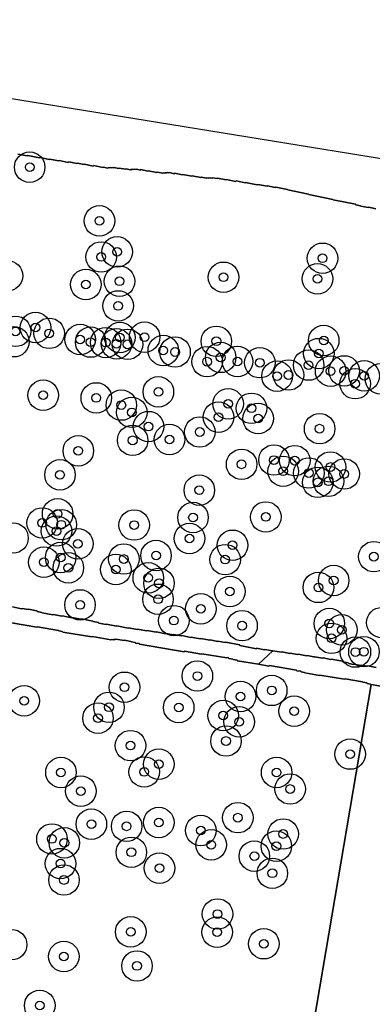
# Model space of a CAD drawing. Header units: inches. Extents: x 128668 to 131679, y 413272 to 413787.
# Tile 30 of 116: x 129394 to 129434, y 413549 to 413662. Entities that reach past the tile are written whole.
import ezdxf

# ---------------------------------------------------------------- set-up
doc = ezdxf.new("R2010")
doc.units = ezdxf.units.IN
doc.header["$MEASUREMENT"] = 0
doc.header["$PDMODE"] = 33
doc.header["$PDSIZE"] = -3
for name, color, linetype in [('Niet gedetecteerde gebieden (D-gebied) (ca. 44.659 m2)', 1, 'Continuous'), ('Onderzoeksgebied Capelsche UW (ca. 743.790 m2)', 5, 'Continuous'), ('Significante objecten binnen onderzoeksgebied', 3, 'Continuous'), ('Veiligheidsmarge objecten d.d. 230531', 6, 'Continuous'), ('Vrijgegeven gebieden (A+B gebied) (ca. 609.035 m2)', 3, 'Continuous')]:
    doc.layers.add(name, color=color, linetype=linetype)

msp = doc.modelspace()

# ---------------------------------------------------------------- linework, layer by layer
at = {"layer": 'Niet gedetecteerde gebieden (D-gebied) (ca. 44.659 m2)'}
msp.add_lwpolyline([(129393.09, 413595), (129394.12, 413594.79), (129394.18, 413594.83), (129394.86, 413594.69), (129394.92, 413594.73), (129395.85, 413594.55), (129395.89, 413594.49), (129396.43, 413594.38), (129396.47, 413594.32), (129397.7, 413594.08), (129397.76, 413594.12), (129398.74, 413593.93), (129398.8, 413593.96), (129399.83, 413593.76), (129399.89, 413593.8), (129400.92, 413593.59), (129400.97, 413593.63), (129402.3, 413593.37), (129402.34, 413593.31), (129402.93, 413593.2), (129402.97, 413593.14), (129403.8, 413592.97), (129403.86, 413593.01), (129404.99, 413592.79), (129405.04, 413592.83), (129406.32, 413592.57), (129406.38, 413592.61), (129407.36, 413592.42), (129407.42, 413592.46), (129408.45, 413592.25), (129408.51, 413592.29), (129409.54, 413592.09), (129409.59, 413592.13), (129410.62, 413591.92), (129410.68, 413591.96), (129411.52, 413591.79), (129411.58, 413591.83), (129412.41, 413591.67), (129412.47, 413591.71), (129413.5, 413591.5), (129413.56, 413591.54), (129414.59, 413591.34), (129414.65, 413591.38), (129415.68, 413591.17), (129415.73, 413591.21), (129416.57, 413591.05), (129416.63, 413591.08), (129417.46, 413590.92), (129417.52, 413590.96), (129419.09, 413590.65), (129419.13, 413590.59), (129421.04, 413590.21), (129421.1, 413590.25), (129421.93, 413590.08), (129421.99, 413590.12), (129422.87, 413589.95), (129422.93, 413589.98), (129421.27, 413588.42), (129418.86, 413588.83), (129418.82, 413588.89), (129418.38, 413588.96), (129418.34, 413589.02), (129417.89, 413589.1), (129417.85, 413589.15), (129417.7, 413589.18), (129417.65, 413589.14), (129414.79, 413589.62), (129414.73, 413589.58), (129412.81, 413589.91), (129412.75, 413589.86), (129407.62, 413590.73), (129407.58, 413590.79), (129407.19, 413590.86), (129407.15, 413590.91), (129406.7, 413590.99), (129406.66, 413591.05), (129405.92, 413591.17), (129405.86, 413591.13), (129404.93, 413591.29), (129404.87, 413591.25), (129404.67, 413591.28), (129404.62, 413591.24), (129404.42, 413591.27), (129404.36, 413591.23), (129402.24, 413591.59), (129402.18, 413591.55), (129398.83, 413592.12), (129398.79, 413592.17), (129398.4, 413592.24), (129398.36, 413592.3), (129395.94, 413592.71), (129395.88, 413592.66), (129391.59, 413593.39)], dxfattribs=at)
for points in [[(128992.86, 413726.92, 0), (129149.26, 413695.85, 0), (129199.21, 413686.53, 0), (129297.11, 413668.96, 0), (129466.21, 413641.45, 0), (129570.91, 413624.51, 0)], [(129434.74, 413640.7, 0), (129433.91, 413640.87, 0), (129433.85, 413640.83, 0), (129433.02, 413640.99, 0), (129432.98, 413641.05, 0), (129432.44, 413641.16, 0), (129432.4, 413641.22, 0), (129429.85, 413641.73, 0), (129429.81, 413641.78, 0), (129427.06, 413642.33, 0), (129427.02, 413642.39, 0), (129424.62, 413642.87, 0), (129424.58, 413642.92, 0), (129423.26, 413643.19, 0), (129423.2, 413643.15, 0), (129422.32, 413643.32, 0), (129422.26, 413643.28, 0), (129421.18, 413643.5, 0), (129421.12, 413643.46, 0), (129419.8, 413643.72, 0), (129419.74, 413643.68, 0), (129418.71, 413643.89, 0), (129418.65, 413643.85, 0), (129417.62, 413644.05, 0), (129417.56, 413644.01, 0), (129416.58, 413644.21, 0), (129416.52, 413644.17, 0), (129416.03, 413644.27, 0), (129415.97, 413644.23, 0), (129415.77, 413644.27, 0), (129415.72, 413644.23, 0), (129415.57, 413644.26, 0), (129415.51, 413644.22, 0), (129415.36, 413644.25, 0), (129415.3, 413644.21, 0), (129414.72, 413644.32, 0), (129414.66, 413644.29, 0), (129413.68, 413644.48, 0), (129413.62, 413644.44, 0), (129412.59, 413644.65, 0), (129412.53, 413644.61, 0), (129411.69, 413644.77, 0), (129411.64, 413644.73, 0), (129411.05, 413644.85, 0), (129410.99, 413644.81, 0), (129410.79, 413644.85, 0), (129410.73, 413644.81, 0), (129410.59, 413644.84, 0), (129410.53, 413644.8, 0), (129410.38, 413644.83, 0), (129410.32, 413644.79, 0), (129409.68, 413644.92, 0), (129409.63, 413644.88, 0), (129408.64, 413645.07, 0), (129408.59, 413645.03, 0), (129407.8, 413645.19, 0), (129407.74, 413645.15, 0), (129407.3, 413645.24, 0), (129407.24, 413645.2, 0), (129407.05, 413645.24, 0), (129406.99, 413645.2, 0), (129406.84, 413645.23, 0), (129406.78, 413645.19, 0), (129406.63, 413645.22, 0), (129406.58, 413645.18, 0), (129406.09, 413645.27, 0), (129406.03, 413645.23, 0), (129405.29, 413645.38, 0), (129405.23, 413645.34, 0), (129404.74, 413645.44, 0), (129404.68, 413645.4, 0), (129404.54, 413645.43, 0), (129404.48, 413645.39, 0), (129404.28, 413645.43, 0), (129404.22, 413645.39, 0), (129404.08, 413645.42, 0), (129404.02, 413645.38, 0), (129403.48, 413645.49, 0), (129403.42, 413645.45, 0), (129402.39, 413645.65, 0), (129402.33, 413645.61, 0), (129401.35, 413645.81, 0), (129401.29, 413645.77, 0), (129400.51, 413645.92, 0), (129400.45, 413645.88, 0), (129399.52, 413646.07, 0), (129399.46, 413646.03, 0), (129398.43, 413646.24, 0), (129398.37, 413646.2, 0), (129397.34, 413646.4, 0), (129397.28, 413646.36, 0), (129396.25, 413646.57, 0), (129396.19, 413646.53, 0), (129394.82, 413646.8, 0), (129394.76, 413646.76, 0), (129393.68, 413646.97, 0)], [(129435.94, 413585.79, 0), (129434.17, 413586.09, 0), (129434.13, 413586.15, 0), (129433.73, 413586.22, 0), (129433.69, 413586.27, 0), (129433.25, 413586.35, 0), (129433.21, 413586.41, 0), (129431.19, 413586.75, 0), (129431.13, 413586.71, 0), (129428.32, 413587.18, 0), (129428.26, 413587.14, 0), (129426.59, 413587.43, 0), (129426.54, 413587.48, 0), (129426.15, 413587.55, 0), (129426.11, 413587.61, 0), (129425.67, 413587.68, 0), (129425.62, 413587.74, 0), (129422.52, 413588.26, 0), (129422.46, 413588.22, 0), (129421.27, 413588.42, 0), (129422.93, 413589.98, 0), (129423.91, 413589.79, 0), (129423.97, 413589.83, 0), (129424.81, 413589.66, 0), (129424.86, 413589.7, 0), (129425.75, 413589.53, 0), (129425.81, 413589.57, 0), (129426.79, 413589.37, 0), (129426.85, 413589.41, 0), (129427.63, 413589.26, 0), (129427.69, 413589.29, 0), (129428.62, 413589.11, 0), (129428.68, 413589.15, 0), (129429.56, 413588.97, 0), (129429.62, 413589.01, 0), (129430.9, 413588.76, 0), (129430.94, 413588.7, 0), (129431.57, 413588.57, 0), (129431.61, 413588.52, 0), (129432.15, 413588.41, 0), (129432.21, 413588.45, 0), (129432.99, 413588.29, 0), (129433.05, 413588.33, 0), (129433.74, 413588.19, 0), (129433.8, 413588.23, 0), (129434.78, 413588.04, 0)]]:
    msp.add_polyline3d(points, dxfattribs=at)
at = {"layer": 'Onderzoeksgebied Capelsche UW (ca. 743.790 m2)'}
msp.add_lwpolyline([(128992.86, 413726.92), (129149.26, 413695.85), (129199.21, 413686.53), (129297.11, 413668.96), (129466.21, 413641.45), (129570.91, 413624.51)], dxfattribs=at)
at = {"layer": 'Significante objecten binnen onderzoeksgebied'}
for p in [(129395.05, 413645.47), (129403.04, 413639.31), (129403.25, 413635.17), (129405.07, 413635.75), (129428.62, 413635.02), (129417.27, 413632.84), (129401.48, 413632), (129405.35, 413632.38), (129428.04, 413632.66), (129405.18, 413629.55), (129395.71, 413627.07), (129393.43, 413626.63), (129397.29, 413626.4), (129408.22, 413625.97), (129400.84, 413625.69), (129402.04, 413625.4), (129403.76, 413625.34), (129404.99, 413625.2), (129405.39, 413625.92), (129406.27, 413625.14), (129416.44, 413625.49), (129428.75, 413625.58), (129410.36, 413624.43), (129411.71, 413624.26), (129428.19, 413624.08), (129415.38, 413623.15), (129416.94, 413623.64), (129418.87, 413623.18), (129421.43, 413623.03), (129427.02, 413622.76), (129423.4, 413621.49), (129424.72, 413621.62), (129429.54, 413622.06), (129431.09, 413622.09), (129433.39, 413621.52), (129432.35, 413620.62), (129396.6, 413619.3), (129409.8, 413619.69), (129402.68, 413618.99), (129405.55, 413618.17), (129417.8, 413618.31), (129406.75, 413617.33), (129420.47, 413617.8), (129416.69, 413616.79), (129421.23, 413616.62), (129408.67, 413615.7), (129414.54, 413615.08), (129428.28, 413615.46), (129406.85, 413614.12), (129411.07, 413614.22), (129400.62, 413612.92), (129419.34, 413611.37), (129423.05, 413611.86), (129425.43, 413611.79), (129398.52, 413610.16), (129424.11, 413610.57), (129427.04, 413610.37), (129429.52, 413611.06), (129431.1, 413610.26), (129428.07, 413609.3), (129429.29, 413609.42), (129414.49, 413608.4), (129398.25, 413605.68), (129396.49, 413604.64), (129413.77, 413605.26), (129422.11, 413605.33), (129398.13, 413603.71), (129398.67, 413604.44), (129407.02, 413604.4), (129400.57, 413602.25), (129413.36, 413602.86), (129418.3, 413602.08), (129396.68, 413600.14), (129398.6, 413600.68), (129405.84, 413600.5), (129409.53, 413600.9), (129417.45, 413600.43), (129434.5, 413600.77), (129399.48, 413599.49), (129404.92, 413599.29), (129408.64, 413598.34), (129409.87, 413597.71), (129429.89, 413598.03), (129417.99, 413596.77), (129428.14, 413597.24), (129409.76, 413595.88), (129400.82, 413595.23), (129414.66, 413594.79), (129411.58, 413593.43), (129419.39, 413592.85), (129429.39, 413593.09), (129430.82, 413592.37), (129429.64, 413591.4), (129432.38, 413589.82), (129433.36, 413589.86), (129414.27, 413587.07), (129405.92, 413585.78), (129422.79, 413585.42), (129394.41, 413584.23), (129419.22, 413584.72), (129404.14, 413583.48), (129412.13, 413583.46), (129425.37, 413583.04), (129402.88, 413582.24), (129417.23, 413582.53), (129419.05, 413581.81), (129417.55, 413579.61), (129406.61, 413579.08), (129431.78, 413578.11), (129409.85, 413576.95), (129398.63, 413576), (129408.18, 413576.06), (129423.35, 413576), (129424.9, 413574.1), (129400.92, 413573.86), (129418.91, 413570.81), (129402.12, 413570.07), (129406.16, 413569.82), (129409.84, 413570.26), (129397.6, 413568.37), (129414.66, 413569.34), (129424.1, 413568.94), (129399.02, 413567.93), (129415.86, 413567.7), (129423.32, 413567.55), (129406.7, 413566.84), (129420.8, 413566.4), (129398.59, 413565.54), (129409.93, 413565.01), (129422.86, 413564.43), (129398.98, 413563.66), (129416.58, 413559.75), (129406.63, 413557.7), (129416.54, 413557.66), (129421.89, 413556.34), (129398.96, 413554.88), (129407.35, 413553.79), (129396.2, 413549.26)]:
    msp.add_point(p, dxfattribs=at)
at = {"layer": 'Veiligheidsmarge objecten d.d. 230531', "color": 6, "linetype": 'Continuous', "lineweight": 25}
for centre in [(129395.05, 413645.47), (129403.04, 413639.31), (129403.25, 413635.17), (129405.07, 413635.75), (129428.62, 413635.02), (129392.5, 413633.01), (129417.27, 413632.84), (129428.04, 413632.66), (129401.48, 413632), (129405.35, 413632.38), (129405.18, 413629.55), (129395.71, 413627.07), (129393.43, 413626.63), (129397.29, 413626.4), (129405.39, 413625.92), (129408.22, 413625.97), (129393.23, 413625.44), (129400.84, 413625.69), (129402.04, 413625.4), (129403.76, 413625.34), (129404.99, 413625.2), (129406.27, 413625.14), (129416.44, 413625.49), (129428.75, 413625.58), (129410.36, 413624.43), (129411.71, 413624.26), (129416.94, 413623.64), (129428.19, 413624.08), (129415.38, 413623.15), (129418.87, 413623.18), (129421.43, 413623.03), (129427.02, 413622.76), (129423.4, 413621.49), (129424.72, 413621.62), (129429.54, 413622.06), (129431.09, 413622.09), (129433.39, 413621.52), (129432.35, 413620.62), (129435.25, 413621.18), (129396.6, 413619.3), (129409.8, 413619.69), (129402.68, 413618.99), (129405.55, 413618.17), (129417.8, 413618.31), (129406.75, 413617.33), (129416.69, 413616.79), (129420.47, 413617.8), (129408.67, 413615.7), (129421.23, 413616.62), (129414.54, 413615.08), (129428.28, 413615.46), (129406.85, 413614.12), (129411.07, 413614.22), (129400.62, 413612.92), (129419.34, 413611.37), (129423.05, 413611.86), (129425.43, 413611.79), (129398.52, 413610.16), (129424.11, 413610.57), (129427.04, 413610.37), (129429.52, 413611.06), (129431.1, 413610.26), (129428.07, 413609.3), (129429.29, 413609.42), (129414.49, 413608.4), (129398.25, 413605.68), (129396.49, 413604.64), (129398.67, 413604.44), (129407.02, 413604.4), (129413.77, 413605.26), (129422.11, 413605.33), (129398.13, 413603.71), (129393.14, 413602.91), (129400.57, 413602.25), (129413.36, 413602.86), (129418.3, 413602.08), (129396.68, 413600.14), (129398.6, 413600.68), (129405.84, 413600.5), (129409.53, 413600.9), (129417.45, 413600.43), (129434.5, 413600.77), (129399.48, 413599.49), (129404.92, 413599.29), (129408.64, 413598.34), (129409.87, 413597.71), (129429.89, 413598.03), (129417.99, 413596.77), (129428.14, 413597.24), (129409.76, 413595.88), (129400.82, 413595.23), (129414.66, 413594.79), (129411.58, 413593.43), (129429.39, 413593.09), (129435.41, 413593.2), (129419.39, 413592.85), (129430.82, 413592.37), (129429.64, 413591.4), (129432.38, 413589.82), (129433.36, 413589.86), (129414.27, 413587.07), (129405.92, 413585.78), (129422.79, 413585.42), (129394.41, 413584.23), (129419.22, 413584.72), (129404.14, 413583.48), (129412.13, 413583.46), (129425.37, 413583.04), (129402.88, 413582.24), (129417.23, 413582.53), (129419.05, 413581.81), (129417.55, 413579.61), (129406.61, 413579.08), (129431.78, 413578.11), (129409.85, 413576.95), (129398.63, 413576), (129408.18, 413576.06), (129423.35, 413576), (129400.92, 413573.86), (129424.9, 413574.1), (129418.91, 413570.81), (129402.12, 413570.07), (129406.16, 413569.82), (129409.84, 413570.26), (129414.66, 413569.34), (129397.6, 413568.37), (129424.1, 413568.94), (129399.02, 413567.93), (129415.86, 413567.7), (129423.32, 413567.55), (129406.7, 413566.84), (129420.8, 413566.4), (129398.59, 413565.54), (129409.93, 413565.01), (129398.98, 413563.66), (129422.86, 413564.43), (129416.58, 413559.75), (129406.63, 413557.7), (129416.54, 413557.66), (129392.98, 413556.23), (129421.89, 413556.34), (129398.96, 413554.88), (129407.35, 413553.79), (129396.2, 413549.26)]:
    msp.add_circle(centre, 1.75, dxfattribs=at)
at = {"layer": 'Vrijgegeven gebieden (A+B gebied) (ca. 609.035 m2)'}
msp.add_lwpolyline([(129423.1, 413520.75), (129434.17, 413586.09), (129435.94, 413585.79)], dxfattribs=at)
for points in [[(129393.68, 413646.97, 0), (129394.76, 413646.76, 0), (129394.82, 413646.8, 0), (129396.19, 413646.53, 0), (129396.25, 413646.57, 0), (129397.28, 413646.36, 0), (129397.34, 413646.4, 0), (129398.37, 413646.2, 0), (129398.43, 413646.24, 0), (129399.46, 413646.03, 0), (129399.52, 413646.07, 0), (129400.45, 413645.88, 0), (129400.51, 413645.92, 0), (129401.29, 413645.77, 0), (129401.35, 413645.81, 0), (129402.33, 413645.61, 0), (129402.39, 413645.65, 0), (129403.42, 413645.45, 0), (129403.48, 413645.49, 0), (129404.02, 413645.38, 0), (129404.08, 413645.42, 0), (129404.22, 413645.39, 0), (129404.28, 413645.43, 0), (129404.48, 413645.39, 0), (129404.54, 413645.43, 0), (129404.68, 413645.4, 0), (129404.74, 413645.44, 0), (129405.23, 413645.34, 0), (129405.29, 413645.38, 0), (129406.03, 413645.23, 0), (129406.09, 413645.27, 0), (129406.58, 413645.18, 0), (129406.63, 413645.22, 0), (129406.78, 413645.19, 0), (129406.84, 413645.23, 0), (129406.99, 413645.2, 0), (129407.05, 413645.24, 0), (129407.24, 413645.2, 0), (129407.3, 413645.24, 0), (129407.74, 413645.15, 0), (129407.8, 413645.19, 0), (129408.59, 413645.03, 0), (129408.64, 413645.07, 0), (129409.63, 413644.88, 0), (129409.68, 413644.92, 0), (129410.32, 413644.79, 0), (129410.38, 413644.83, 0), (129410.53, 413644.8, 0), (129410.59, 413644.84, 0), (129410.73, 413644.81, 0), (129410.79, 413644.85, 0), (129410.99, 413644.81, 0), (129411.05, 413644.85, 0), (129411.64, 413644.73, 0), (129411.69, 413644.77, 0), (129412.53, 413644.61, 0), (129412.59, 413644.65, 0), (129413.62, 413644.44, 0), (129413.68, 413644.48, 0), (129414.66, 413644.29, 0), (129414.72, 413644.32, 0), (129415.3, 413644.21, 0), (129415.36, 413644.25, 0), (129415.51, 413644.22, 0), (129415.57, 413644.26, 0), (129415.72, 413644.23, 0), (129415.77, 413644.27, 0), (129415.97, 413644.23, 0), (129416.03, 413644.27, 0), (129416.52, 413644.17, 0), (129416.58, 413644.21, 0), (129417.56, 413644.01, 0), (129417.62, 413644.05, 0), (129418.65, 413643.85, 0), (129418.71, 413643.89, 0), (129419.74, 413643.68, 0), (129419.8, 413643.72, 0), (129421.12, 413643.46, 0), (129421.18, 413643.5, 0), (129422.26, 413643.28, 0), (129422.32, 413643.32, 0), (129423.2, 413643.15, 0), (129423.26, 413643.19, 0), (129424.58, 413642.92, 0), (129424.62, 413642.87, 0), (129427.02, 413642.39, 0), (129427.06, 413642.33, 0), (129429.81, 413641.78, 0), (129429.85, 413641.73, 0), (129432.4, 413641.22, 0), (129432.44, 413641.16, 0), (129432.98, 413641.05, 0), (129433.02, 413640.99, 0), (129433.85, 413640.83, 0), (129433.91, 413640.87, 0), (129434.74, 413640.7, 0)], [(129434.78, 413588.04, 0), (129433.8, 413588.23, 0), (129433.74, 413588.19, 0), (129433.05, 413588.33, 0), (129432.99, 413588.29, 0), (129432.21, 413588.45, 0), (129432.15, 413588.41, 0), (129431.61, 413588.52, 0), (129431.57, 413588.57, 0), (129430.94, 413588.7, 0), (129430.9, 413588.76, 0), (129429.62, 413589.01, 0), (129429.56, 413588.97, 0), (129428.68, 413589.15, 0), (129428.62, 413589.11, 0), (129427.69, 413589.29, 0), (129427.63, 413589.26, 0), (129426.85, 413589.41, 0), (129426.79, 413589.37, 0), (129425.81, 413589.57, 0), (129425.75, 413589.53, 0), (129424.86, 413589.7, 0), (129424.81, 413589.66, 0), (129423.97, 413589.83, 0), (129423.91, 413589.79, 0), (129422.93, 413589.98, 0), (129422.87, 413589.95, 0), (129421.99, 413590.12, 0), (129421.93, 413590.08, 0), (129421.1, 413590.25, 0), (129421.04, 413590.21, 0), (129419.13, 413590.59, 0), (129419.09, 413590.65, 0), (129417.52, 413590.96, 0), (129417.46, 413590.92, 0), (129416.63, 413591.08, 0), (129416.57, 413591.05, 0), (129415.73, 413591.21, 0), (129415.68, 413591.17, 0), (129414.65, 413591.38, 0), (129414.59, 413591.34, 0), (129413.56, 413591.54, 0), (129413.5, 413591.5, 0), (129412.47, 413591.71, 0), (129412.41, 413591.67, 0), (129411.58, 413591.83, 0), (129411.52, 413591.79, 0), (129410.68, 413591.96, 0), (129410.62, 413591.92, 0), (129409.59, 413592.13, 0), (129409.54, 413592.09, 0), (129408.51, 413592.29, 0), (129408.45, 413592.25, 0), (129407.42, 413592.46, 0), (129407.36, 413592.42, 0), (129406.38, 413592.61, 0), (129406.32, 413592.57, 0), (129405.04, 413592.83, 0), (129404.99, 413592.79, 0), (129403.86, 413593.01, 0), (129403.8, 413592.97, 0), (129402.97, 413593.14, 0), (129402.93, 413593.2, 0), (129402.34, 413593.31, 0), (129402.3, 413593.37, 0), (129400.97, 413593.63, 0), (129400.92, 413593.59, 0), (129399.89, 413593.8, 0), (129399.83, 413593.76, 0), (129398.8, 413593.96, 0), (129398.74, 413593.93, 0), (129397.76, 413594.12, 0), (129397.7, 413594.08, 0), (129396.47, 413594.32, 0), (129396.43, 413594.38, 0), (129395.89, 413594.49, 0), (129395.85, 413594.55, 0), (129394.92, 413594.73, 0), (129394.86, 413594.69, 0), (129394.18, 413594.83, 0), (129394.12, 413594.79, 0), (129393.09, 413595, 0)], [(129391.59, 413593.39, 0), (129395.88, 413592.66, 0), (129395.94, 413592.71, 0), (129398.36, 413592.3, 0), (129398.4, 413592.24, 0), (129398.79, 413592.17, 0), (129398.83, 413592.12, 0), (129402.18, 413591.55, 0), (129402.24, 413591.59, 0), (129404.36, 413591.23, 0), (129404.42, 413591.27, 0), (129404.62, 413591.24, 0), (129404.67, 413591.28, 0), (129404.87, 413591.25, 0), (129404.93, 413591.29, 0), (129405.86, 413591.13, 0), (129405.92, 413591.17, 0), (129406.66, 413591.05, 0), (129406.7, 413590.99, 0), (129407.15, 413590.91, 0), (129407.19, 413590.86, 0), (129407.58, 413590.79, 0), (129407.62, 413590.73, 0), (129412.75, 413589.86, 0), (129412.81, 413589.91, 0), (129414.73, 413589.58, 0), (129414.79, 413589.62, 0), (129417.65, 413589.14, 0), (129417.7, 413589.18, 0), (129417.85, 413589.15, 0), (129417.89, 413589.1, 0), (129418.34, 413589.02, 0), (129418.38, 413588.96, 0), (129418.82, 413588.89, 0), (129418.86, 413588.83, 0), (129421.27, 413588.42, 0), (129422.46, 413588.22, 0), (129422.52, 413588.26, 0), (129425.62, 413587.74, 0), (129425.67, 413587.68, 0), (129426.11, 413587.61, 0), (129426.15, 413587.55, 0), (129426.54, 413587.48, 0), (129426.59, 413587.43, 0), (129428.26, 413587.14, 0), (129428.32, 413587.18, 0), (129431.13, 413586.71, 0), (129431.19, 413586.75, 0), (129433.21, 413586.41, 0), (129433.25, 413586.35, 0), (129433.69, 413586.27, 0), (129433.73, 413586.22, 0), (129434.13, 413586.15, 0), (129434.17, 413586.09, 0), (129423.1, 413520.75, 0)]]:
    msp.add_polyline3d(points, dxfattribs=at)

doc.saveas('drawing.dxf')
